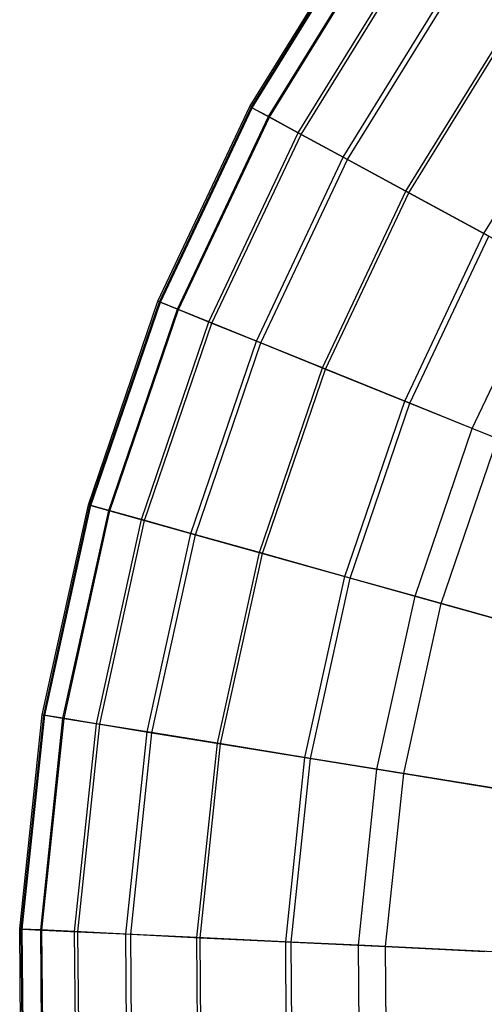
# Model space of a CAD drawing. Extents: x -91 to 91, y -91 to 262.
# Tile 150 of 256: x -29.7 to -22.5, y 0.27 to 15.53. Entities that reach past the tile are written whole.
import ezdxf

# ---------------------------------------------------------------- set-up
doc = ezdxf.new("R2010")
doc.units = 0
doc.header["$LTSCALE"] = 25.4
doc.layers.get('0').update_dxf_attribs({"linetype": 'CONTINUOUS'})

# ---------------------------------------------------------------- blocks, each defined once
blk = doc.blocks.new('ETE0_STL_1')
at = {"color": 0}
for p, q in [((-26.135, 14.182, 216.234), (-24.383, 17.019, 216.234)), ((-26.135, 14.182, 216.234), (-24.383, 17.019, 216.234)), ((-26.114, 14.17, 213.7), (-24.363, 17.005, 213.7)), ((-26.114, 14.17, 213.7), (-24.363, 17.005, 213.7)), ((-26.1, 14.163, 216.921), (-24.35, 16.996, 216.921)), ((-26.1, 14.163, 216.921), (-24.35, 16.996, 216.921)), ((-25.848, 14.026, 211.096), (-24.115, 16.832, 211.096)), ((-25.848, 14.026, 211.096), (-24.115, 16.832, 211.096)), ((-25.831, 14.017, 219.385), (-24.1, 16.821, 219.385)), ((-25.831, 14.017, 219.385), (-24.1, 16.821, 219.385)), ((-25.386, 13.775, 208.674), (-23.684, 16.531, 208.674)), ((-25.386, 13.775, 208.674), (-23.684, 16.531, 208.674)), ((-25.342, 13.751, 221.885), (-23.643, 16.502, 221.885)), ((-25.342, 13.751, 221.885), (-23.643, 16.502, 221.885)), ((-24.689, 13.397, 206.111), (-23.034, 16.077, 206.111)), ((-24.689, 13.397, 206.111), (-23.034, 16.077, 206.111)), ((-24.622, 13.361, 224.424), (-22.972, 16.034, 224.424)), ((-24.622, 13.361, 224.424), (-22.972, 16.034, 224.424)), ((-23.719, 12.87, 203.322), (-22.128, 15.445, 203.322)), ((-23.719, 12.87, 203.322), (-22.128, 15.445, 203.322)), ((-23.674, 12.846, 226.958), (-22.087, 15.416, 226.958)), ((-23.674, 12.846, 226.958), (-22.087, 15.416, 226.958)), ((-22.51, 12.214, 229.418), (-21.001, 14.658, 229.418)), ((-22.51, 12.214, 229.418), (-21.001, 14.658, 229.418)), ((-27.559, 11.166, 216.234), (-26.135, 14.182, 216.234)), ((-27.559, 11.166, 216.234), (-26.135, 14.182, 216.234)), ((-27.536, 11.157, 213.7), (-26.114, 14.17, 213.7)), ((-27.536, 11.157, 213.7), (-26.114, 14.17, 213.7)), ((-27.521, 11.151, 216.921), (-26.1, 14.163, 216.921)), ((-27.521, 11.151, 216.921), (-26.1, 14.163, 216.921)), ((-26.135, 14.182, 216.234), (-26.1, 14.163, 216.921)), ((-26.135, 14.182, 216.234), (-26.1, 14.163, 216.921)), ((-26.114, 14.17, 213.7), (-26.135, 14.182, 216.234)), ((-26.114, 14.17, 213.7), (-26.135, 14.182, 216.234)), ((-25.848, 14.026, 211.096), (-26.114, 14.17, 213.7)), ((-25.848, 14.026, 211.096), (-26.114, 14.17, 213.7)), ((-26.1, 14.163, 216.921), (-25.831, 14.017, 219.385)), ((-26.1, 14.163, 216.921), (-25.831, 14.017, 219.385)), ((-27.256, 11.044, 211.096), (-25.848, 14.026, 211.096)), ((-27.256, 11.044, 211.096), (-25.848, 14.026, 211.096)), ((-27.238, 11.037, 219.385), (-25.831, 14.017, 219.385)), ((-27.238, 11.037, 219.385), (-25.831, 14.017, 219.385)), ((-25.386, 13.775, 208.674), (-25.848, 14.026, 211.096)), ((-25.386, 13.775, 208.674), (-25.848, 14.026, 211.096)), ((-25.831, 14.017, 219.385), (-25.342, 13.751, 221.885)), ((-25.831, 14.017, 219.385), (-25.342, 13.751, 221.885)), ((-26.769, 10.846, 208.674), (-25.386, 13.775, 208.674)), ((-26.769, 10.846, 208.674), (-25.386, 13.775, 208.674)), ((-26.722, 10.827, 221.885), (-25.342, 13.751, 221.885)), ((-26.722, 10.827, 221.885), (-25.342, 13.751, 221.885)), ((-24.689, 13.397, 206.111), (-25.386, 13.775, 208.674)), ((-24.689, 13.397, 206.111), (-25.386, 13.775, 208.674)), ((-25.342, 13.751, 221.885), (-24.622, 13.361, 224.424)), ((-25.342, 13.751, 221.885), (-24.622, 13.361, 224.424)), ((-26.034, 10.548, 206.111), (-24.689, 13.397, 206.111)), ((-26.034, 10.548, 206.111), (-24.689, 13.397, 206.111)), ((-25.963, 10.52, 224.424), (-24.622, 13.361, 224.424)), ((-25.963, 10.52, 224.424), (-24.622, 13.361, 224.424)), ((-23.719, 12.87, 203.322), (-24.689, 13.397, 206.111)), ((-23.719, 12.87, 203.322), (-24.689, 13.397, 206.111)), ((-24.622, 13.361, 224.424), (-23.674, 12.846, 226.958)), ((-24.622, 13.361, 224.424), (-23.674, 12.846, 226.958)), ((-25.01, 10.134, 203.322), (-23.719, 12.87, 203.322)), ((-25.01, 10.134, 203.322), (-23.719, 12.87, 203.322)), ((-24.963, 10.115, 226.958), (-23.674, 12.846, 226.958)), ((-24.963, 10.115, 226.958), (-23.674, 12.846, 226.958)), ((-22.434, 12.173, 200.254), (-23.719, 12.87, 203.322)), ((-22.434, 12.173, 200.254), (-23.719, 12.87, 203.322)), ((-23.674, 12.846, 226.958), (-22.51, 12.214, 229.418)), ((-23.674, 12.846, 226.958), (-22.51, 12.214, 229.418)), ((-23.736, 9.617, 229.418), (-22.51, 12.214, 229.418)), ((-23.736, 9.617, 229.418), (-22.51, 12.214, 229.418)), ((-22.51, 12.214, 229.418), (-21.149, 11.476, 231.754)), ((-22.51, 12.214, 229.418), (-21.149, 11.476, 231.754)), ((-23.656, 9.585, 200.254), (-22.434, 12.173, 200.254)), ((-23.656, 9.585, 200.254), (-22.434, 12.173, 200.254)), ((-22.689, 9.193, 198.306), (-21.517, 11.676, 198.306)), ((-22.689, 9.193, 198.306), (-21.517, 11.676, 198.306)), ((-28.636, 8.011, 216.234), (-27.559, 11.166, 216.234)), ((-28.636, 8.011, 216.234), (-27.559, 11.166, 216.234)), ((-28.612, 8.004, 213.7), (-27.536, 11.157, 213.7)), ((-28.612, 8.004, 213.7), (-27.536, 11.157, 213.7)), ((-28.597, 8, 216.921), (-27.521, 11.151, 216.921)), ((-28.597, 8, 216.921), (-27.521, 11.151, 216.921)), ((-27.559, 11.166, 216.234), (-27.521, 11.151, 216.921)), ((-27.559, 11.166, 216.234), (-27.521, 11.151, 216.921)), ((-27.536, 11.157, 213.7), (-27.559, 11.166, 216.234)), ((-27.536, 11.157, 213.7), (-27.559, 11.166, 216.234)), ((-27.256, 11.044, 211.096), (-27.536, 11.157, 213.7)), ((-27.256, 11.044, 211.096), (-27.536, 11.157, 213.7)), ((-27.521, 11.151, 216.921), (-27.238, 11.037, 219.385)), ((-27.521, 11.151, 216.921), (-27.238, 11.037, 219.385)), ((-28.321, 7.923, 211.096), (-27.256, 11.044, 211.096)), ((-28.321, 7.923, 211.096), (-27.256, 11.044, 211.096)), ((-28.303, 7.917, 219.385), (-27.238, 11.037, 219.385)), ((-28.303, 7.917, 219.385), (-27.238, 11.037, 219.385)), ((-26.769, 10.846, 208.674), (-27.256, 11.044, 211.096)), ((-26.769, 10.846, 208.674), (-27.256, 11.044, 211.096)), ((-27.238, 11.037, 219.385), (-26.722, 10.827, 221.885)), ((-27.238, 11.037, 219.385), (-26.722, 10.827, 221.885)), ((-27.815, 7.781, 208.674), (-26.769, 10.846, 208.674)), ((-27.815, 7.781, 208.674), (-26.769, 10.846, 208.674)), ((-26.034, 10.548, 206.111), (-26.769, 10.846, 208.674)), ((-26.034, 10.548, 206.111), (-26.769, 10.846, 208.674)), ((-27.766, 7.767, 221.885), (-26.722, 10.827, 221.885)), ((-27.766, 7.767, 221.885), (-26.722, 10.827, 221.885)), ((-26.722, 10.827, 221.885), (-25.963, 10.52, 224.424)), ((-26.722, 10.827, 221.885), (-25.963, 10.52, 224.424)), ((-27.051, 7.567, 206.111), (-26.034, 10.548, 206.111)), ((-27.051, 7.567, 206.111), (-26.034, 10.548, 206.111)), ((-25.01, 10.134, 203.322), (-26.034, 10.548, 206.111)), ((-25.01, 10.134, 203.322), (-26.034, 10.548, 206.111)), ((-26.978, 7.547, 224.424), (-25.963, 10.52, 224.424)), ((-26.978, 7.547, 224.424), (-25.963, 10.52, 224.424)), ((-25.963, 10.52, 224.424), (-24.963, 10.115, 226.958)), ((-25.963, 10.52, 224.424), (-24.963, 10.115, 226.958)), ((-25.988, 7.27, 203.322), (-25.01, 10.134, 203.322)), ((-25.988, 7.27, 203.322), (-25.01, 10.134, 203.322)), ((-25.939, 7.256, 226.958), (-24.963, 10.115, 226.958)), ((-25.939, 7.256, 226.958), (-24.963, 10.115, 226.958)), ((-23.656, 9.585, 200.254), (-25.01, 10.134, 203.322)), ((-23.656, 9.585, 200.254), (-25.01, 10.134, 203.322)), ((-24.963, 10.115, 226.958), (-23.736, 9.617, 229.418)), ((-24.963, 10.115, 226.958), (-23.736, 9.617, 229.418)), ((-24.663, 6.899, 229.418), (-23.736, 9.617, 229.418)), ((-24.663, 6.899, 229.418), (-23.736, 9.617, 229.418)), ((-23.736, 9.617, 229.418), (-22.3, 9.036, 231.754)), ((-23.736, 9.617, 229.418), (-22.3, 9.036, 231.754)), ((-24.58, 6.876, 200.254), (-23.656, 9.585, 200.254)), ((-24.58, 6.876, 200.254), (-23.656, 9.585, 200.254)), ((-22.689, 9.193, 198.306), (-23.656, 9.585, 200.254)), ((-22.689, 9.193, 198.306), (-23.656, 9.585, 200.254)), ((-23.576, 6.595, 198.306), (-22.689, 9.193, 198.306)), ((-23.576, 6.595, 198.306), (-22.689, 9.193, 198.306)), ((-20.428, 8.277, 194.123), (-22.689, 9.193, 198.306)), ((-20.428, 8.277, 194.123), (-22.689, 9.193, 198.306)), ((-23.172, 6.482, 231.754), (-22.3, 9.036, 231.754)), ((-23.172, 6.482, 231.754), (-22.3, 9.036, 231.754)), ((-29.353, 4.754, 216.234), (-28.636, 8.011, 216.234)), ((-29.353, 4.754, 216.234), (-28.636, 8.011, 216.234)), ((-29.328, 4.75, 213.7), (-28.612, 8.004, 213.7)), ((-29.328, 4.75, 213.7), (-28.612, 8.004, 213.7)), ((-29.313, 4.748, 216.921), (-28.597, 8, 216.921)), ((-29.313, 4.748, 216.921), (-28.597, 8, 216.921)), ((-28.636, 8.011, 216.234), (-28.597, 8, 216.921)), ((-28.636, 8.011, 216.234), (-28.597, 8, 216.921)), ((-28.612, 8.004, 213.7), (-28.636, 8.011, 216.234)), ((-28.612, 8.004, 213.7), (-28.636, 8.011, 216.234)), ((-28.321, 7.923, 211.096), (-28.612, 8.004, 213.7)), ((-28.321, 7.923, 211.096), (-28.612, 8.004, 213.7)), ((-28.597, 8, 216.921), (-28.303, 7.917, 219.385)), ((-28.597, 8, 216.921), (-28.303, 7.917, 219.385)), ((-29.03, 4.702, 211.096), (-28.321, 7.923, 211.096)), ((-29.03, 4.702, 211.096), (-28.321, 7.923, 211.096)), ((-29.011, 4.699, 219.385), (-28.303, 7.917, 219.385)), ((-29.011, 4.699, 219.385), (-28.303, 7.917, 219.385)), ((-27.815, 7.781, 208.674), (-28.321, 7.923, 211.096)), ((-27.815, 7.781, 208.674), (-28.321, 7.923, 211.096)), ((-28.303, 7.917, 219.385), (-27.766, 7.767, 221.885)), ((-28.303, 7.917, 219.385), (-27.766, 7.767, 221.885)), ((-28.511, 4.618, 208.674), (-27.815, 7.781, 208.674)), ((-28.511, 4.618, 208.674), (-27.815, 7.781, 208.674)), ((-28.461, 4.61, 221.885), (-27.766, 7.767, 221.885)), ((-28.461, 4.61, 221.885), (-27.766, 7.767, 221.885)), ((-27.051, 7.567, 206.111), (-27.815, 7.781, 208.674)), ((-27.051, 7.567, 206.111), (-27.815, 7.781, 208.674)), ((-27.766, 7.767, 221.885), (-26.978, 7.547, 224.424)), ((-27.766, 7.767, 221.885), (-26.978, 7.547, 224.424)), ((-27.728, 4.491, 206.111), (-27.051, 7.567, 206.111)), ((-27.728, 4.491, 206.111), (-27.051, 7.567, 206.111)), ((-27.653, 4.479, 224.424), (-26.978, 7.547, 224.424)), ((-27.653, 4.479, 224.424), (-26.978, 7.547, 224.424)), ((-25.988, 7.27, 203.322), (-27.051, 7.567, 206.111)), ((-25.988, 7.27, 203.322), (-27.051, 7.567, 206.111)), ((-26.978, 7.547, 224.424), (-25.939, 7.256, 226.958)), ((-26.978, 7.547, 224.424), (-25.939, 7.256, 226.958)), ((-26.638, 4.314, 203.322), (-25.988, 7.27, 203.322)), ((-26.638, 4.314, 203.322), (-25.988, 7.27, 203.322)), ((-26.588, 4.306, 226.958), (-25.939, 7.256, 226.958)), ((-26.588, 4.306, 226.958), (-25.939, 7.256, 226.958)), ((-24.58, 6.876, 200.254), (-25.988, 7.27, 203.322)), ((-24.58, 6.876, 200.254), (-25.988, 7.27, 203.322)), ((-25.939, 7.256, 226.958), (-24.663, 6.899, 229.418)), ((-25.939, 7.256, 226.958), (-24.663, 6.899, 229.418)), ((-25.281, 4.095, 229.418), (-24.663, 6.899, 229.418)), ((-25.281, 4.095, 229.418), (-24.663, 6.899, 229.418)), ((-25.196, 4.081, 200.254), (-24.58, 6.876, 200.254)), ((-25.196, 4.081, 200.254), (-24.58, 6.876, 200.254)), ((-24.663, 6.899, 229.418), (-23.172, 6.482, 231.754)), ((-24.663, 6.899, 229.418), (-23.172, 6.482, 231.754)), ((-23.576, 6.595, 198.306), (-24.58, 6.876, 200.254)), ((-23.576, 6.595, 198.306), (-24.58, 6.876, 200.254)), ((-24.166, 3.914, 198.306), (-23.576, 6.595, 198.306)), ((-24.166, 3.914, 198.306), (-23.576, 6.595, 198.306)), ((-21.226, 5.938, 194.123), (-23.576, 6.595, 198.306)), ((-21.226, 5.938, 194.123), (-23.576, 6.595, 198.306)), ((-23.752, 3.847, 231.754), (-23.172, 6.482, 231.754)), ((-23.752, 3.847, 231.754), (-23.172, 6.482, 231.754)), ((-23.172, 6.482, 231.754), (-21.69, 6.068, 233.679)), ((-23.172, 6.482, 231.754), (-21.69, 6.068, 233.679)), ((-29.7, 1.438, 216.234), (-29.353, 4.754, 216.234)), ((-29.7, 1.438, 216.234), (-29.353, 4.754, 216.234)), ((-29.676, 1.436, 213.7), (-29.328, 4.75, 213.7)), ((-29.676, 1.436, 213.7), (-29.328, 4.75, 213.7)), ((-29.66, 1.436, 216.921), (-29.313, 4.748, 216.921)), ((-29.66, 1.436, 216.921), (-29.313, 4.748, 216.921)), ((-29.353, 4.754, 216.234), (-29.313, 4.748, 216.921)), ((-29.353, 4.754, 216.234), (-29.313, 4.748, 216.921)), ((-29.328, 4.75, 213.7), (-29.353, 4.754, 216.234)), ((-29.328, 4.75, 213.7), (-29.353, 4.754, 216.234)), ((-29.03, 4.702, 211.096), (-29.328, 4.75, 213.7)), ((-29.03, 4.702, 211.096), (-29.328, 4.75, 213.7)), ((-29.313, 4.748, 216.921), (-29.011, 4.699, 219.385)), ((-29.313, 4.748, 216.921), (-29.011, 4.699, 219.385)), ((-29.374, 1.422, 211.096), (-29.03, 4.702, 211.096)), ((-29.374, 1.422, 211.096), (-29.03, 4.702, 211.096)), ((-29.355, 1.421, 219.385), (-29.011, 4.699, 219.385)), ((-29.355, 1.421, 219.385), (-29.011, 4.699, 219.385)), ((-28.511, 4.618, 208.674), (-29.03, 4.702, 211.096)), ((-28.511, 4.618, 208.674), (-29.03, 4.702, 211.096)), ((-29.011, 4.699, 219.385), (-28.461, 4.61, 221.885)), ((-29.011, 4.699, 219.385), (-28.461, 4.61, 221.885)), ((-28.849, 1.396, 208.674), (-28.511, 4.618, 208.674)), ((-28.849, 1.396, 208.674), (-28.511, 4.618, 208.674)), ((-28.798, 1.394, 221.885), (-28.461, 4.61, 221.885)), ((-28.798, 1.394, 221.885), (-28.461, 4.61, 221.885)), ((-27.728, 4.491, 206.111), (-28.511, 4.618, 208.674)), ((-27.728, 4.491, 206.111), (-28.511, 4.618, 208.674)), ((-28.461, 4.61, 221.885), (-27.653, 4.479, 224.424)), ((-28.461, 4.61, 221.885), (-27.653, 4.479, 224.424)), ((-28.057, 1.358, 206.111), (-27.728, 4.491, 206.111)), ((-28.057, 1.358, 206.111), (-27.728, 4.491, 206.111)), ((-27.981, 1.354, 224.424), (-27.653, 4.479, 224.424)), ((-27.981, 1.354, 224.424), (-27.653, 4.479, 224.424)), ((-26.638, 4.314, 203.322), (-27.728, 4.491, 206.111)), ((-26.638, 4.314, 203.322), (-27.728, 4.491, 206.111)), ((-27.653, 4.479, 224.424), (-26.588, 4.306, 226.958)), ((-27.653, 4.479, 224.424), (-26.588, 4.306, 226.958)), ((-26.954, 1.305, 203.322), (-26.638, 4.314, 203.322)), ((-26.954, 1.305, 203.322), (-26.638, 4.314, 203.322)), ((-26.903, 1.302, 226.958), (-26.588, 4.306, 226.958)), ((-26.903, 1.302, 226.958), (-26.588, 4.306, 226.958)), ((-25.196, 4.081, 200.254), (-26.638, 4.314, 203.322)), ((-25.196, 4.081, 200.254), (-26.638, 4.314, 203.322)), ((-26.588, 4.306, 226.958), (-25.281, 4.095, 229.418)), ((-26.588, 4.306, 226.958), (-25.281, 4.095, 229.418)), ((-25.58, 1.238, 229.418), (-25.281, 4.095, 229.418)), ((-25.58, 1.238, 229.418), (-25.281, 4.095, 229.418)), ((-25.494, 1.234, 200.254), (-25.196, 4.081, 200.254)), ((-25.494, 1.234, 200.254), (-25.196, 4.081, 200.254)), ((-25.281, 4.095, 229.418), (-23.752, 3.847, 231.754)), ((-25.281, 4.095, 229.418), (-23.752, 3.847, 231.754)), ((-24.166, 3.914, 198.306), (-25.196, 4.081, 200.254)), ((-24.166, 3.914, 198.306), (-25.196, 4.081, 200.254)), ((-24.452, 1.184, 198.306), (-24.166, 3.914, 198.306)), ((-24.452, 1.184, 198.306), (-24.166, 3.914, 198.306)), ((-21.757, 3.524, 194.123), (-24.166, 3.914, 198.306)), ((-21.757, 3.524, 194.123), (-24.166, 3.914, 198.306)), ((-24.033, 1.163, 231.754), (-23.752, 3.847, 231.754)), ((-24.033, 1.163, 231.754), (-23.752, 3.847, 231.754)), ((-23.752, 3.847, 231.754), (-22.233, 3.601, 233.679)), ((-23.752, 3.847, 231.754), (-22.233, 3.601, 233.679)), ((-29.7, 1.438, 216.234), (-29.66, 1.436, 216.921)), ((-29.675, -1.897, 216.234), (-29.7, 1.438, 216.234)), ((-29.7, 1.438, 216.234), (-29.66, 1.436, 216.921)), ((-29.676, 1.436, 213.7), (-29.7, 1.438, 216.234)), ((-29.675, -1.897, 216.234), (-29.7, 1.438, 216.234)), ((-29.676, 1.436, 213.7), (-29.7, 1.438, 216.234)), ((-29.65, -1.895, 213.7), (-29.676, 1.436, 213.7)), ((-29.374, 1.422, 211.096), (-29.676, 1.436, 213.7)), ((-29.374, 1.422, 211.096), (-29.676, 1.436, 213.7)), ((-29.65, -1.895, 213.7), (-29.676, 1.436, 213.7)), ((-29.66, 1.436, 216.921), (-29.355, 1.421, 219.385)), ((-29.634, -1.894, 216.921), (-29.66, 1.436, 216.921)), ((-29.66, 1.436, 216.921), (-29.355, 1.421, 219.385)), ((-29.634, -1.894, 216.921), (-29.66, 1.436, 216.921)), ((-29.348, -1.876, 211.096), (-29.374, 1.422, 211.096)), ((-28.849, 1.396, 208.674), (-29.374, 1.422, 211.096)), ((-28.849, 1.396, 208.674), (-29.374, 1.422, 211.096)), ((-29.348, -1.876, 211.096), (-29.374, 1.422, 211.096)), ((-29.33, -1.875, 219.385), (-29.355, 1.421, 219.385)), ((-29.355, 1.421, 219.385), (-28.798, 1.394, 221.885)), ((-29.355, 1.421, 219.385), (-28.798, 1.394, 221.885)), ((-29.33, -1.875, 219.385), (-29.355, 1.421, 219.385)), ((-28.824, -1.842, 208.674), (-28.849, 1.396, 208.674)), ((-28.057, 1.358, 206.111), (-28.849, 1.396, 208.674)), ((-28.057, 1.358, 206.111), (-28.849, 1.396, 208.674)), ((-28.824, -1.842, 208.674), (-28.849, 1.396, 208.674)), ((-28.773, -1.839, 221.885), (-28.798, 1.394, 221.885)), ((-28.798, 1.394, 221.885), (-27.981, 1.354, 224.424)), ((-28.798, 1.394, 221.885), (-27.981, 1.354, 224.424)), ((-28.773, -1.839, 221.885), (-28.798, 1.394, 221.885)), ((-28.032, -1.792, 206.111), (-28.057, 1.358, 206.111)), ((-26.954, 1.305, 203.322), (-28.057, 1.358, 206.111)), ((-28.032, -1.792, 206.111), (-28.057, 1.358, 206.111)), ((-26.954, 1.305, 203.322), (-28.057, 1.358, 206.111)), ((-27.981, 1.354, 224.424), (-26.903, 1.302, 226.958)), ((-27.957, -1.787, 224.424), (-27.981, 1.354, 224.424)), ((-27.981, 1.354, 224.424), (-26.903, 1.302, 226.958)), ((-27.957, -1.787, 224.424), (-27.981, 1.354, 224.424)), ((-26.931, -1.721, 203.322), (-26.954, 1.305, 203.322)), ((-25.494, 1.234, 200.254), (-26.954, 1.305, 203.322)), ((-25.494, 1.234, 200.254), (-26.954, 1.305, 203.322)), ((-26.931, -1.721, 203.322), (-26.954, 1.305, 203.322)), ((-26.903, 1.302, 226.958), (-25.58, 1.238, 229.418)), ((-26.88, -1.718, 226.958), (-26.903, 1.302, 226.958)), ((-26.903, 1.302, 226.958), (-25.58, 1.238, 229.418)), ((-26.88, -1.718, 226.958), (-26.903, 1.302, 226.958)), ((-25.58, 1.238, 229.418), (-24.033, 1.163, 231.754)), ((-25.558, -1.634, 229.418), (-25.58, 1.238, 229.418)), ((-25.58, 1.238, 229.418), (-24.033, 1.163, 231.754)), ((-25.558, -1.634, 229.418), (-25.58, 1.238, 229.418)), ((-25.472, -1.628, 200.254), (-25.494, 1.234, 200.254)), ((-24.452, 1.184, 198.306), (-25.494, 1.234, 200.254)), ((-25.472, -1.628, 200.254), (-25.494, 1.234, 200.254)), ((-24.452, 1.184, 198.306), (-25.494, 1.234, 200.254)), ((-22.015, 1.066, 194.123), (-24.452, 1.184, 198.306)), ((-24.431, -1.562, 198.306), (-24.452, 1.184, 198.306)), ((-22.015, 1.066, 194.123), (-24.452, 1.184, 198.306)), ((-24.431, -1.562, 198.306), (-24.452, 1.184, 198.306)), ((-24.013, -1.535, 231.754), (-24.033, 1.163, 231.754)), ((-24.033, 1.163, 231.754), (-22.496, 1.089, 233.679)), ((-24.033, 1.163, 231.754), (-22.496, 1.089, 233.679)), ((-24.013, -1.535, 231.754), (-24.033, 1.163, 231.754))]:
    blk.add_line(p, q, dxfattribs=at)

msp = doc.modelspace()

# ---------------------------------------------------------------- block references
at = {"color": 253}
msp.add_blockref('ETE0_STL_1', (0, 0), dxfattribs=at)

doc.saveas('drawing.dxf')
